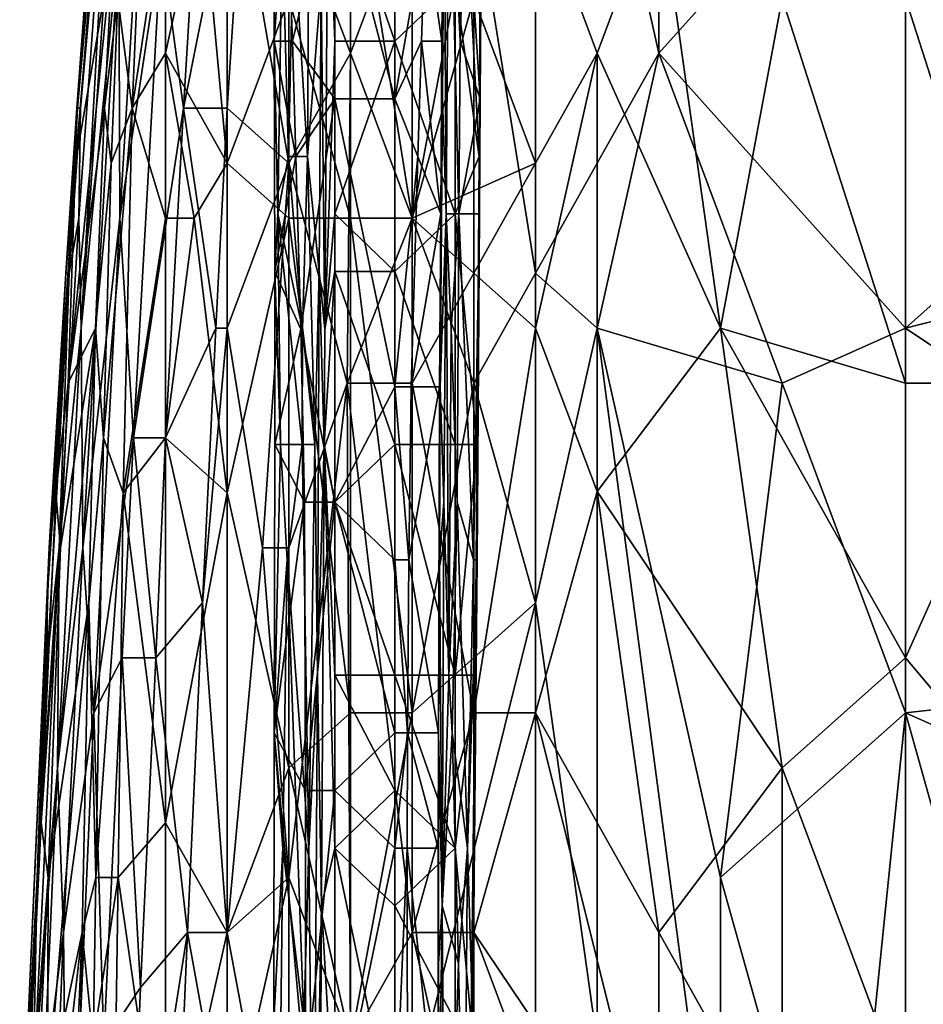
# Model space of a CAD drawing. Extents: x -1.05 to 1.05, y -0.36 to 0.36.
# Tile 28 of 226: x -0.8947 to -0.8103, y -0.0541 to 0.0379. Entities that reach past the tile are written whole.
import ezdxf

# ---------------------------------------------------------------- set-up
doc = ezdxf.new("R2010")
doc.units = 0

msp = doc.modelspace()

# ---------------------------------------------------------------- linework, layer by layer
for points in [[(-0.846514, 0.014212, 0.261756), (-0.852273, 0.050144, 0.262193), (-0.846514, 0.086076, 0.261397)], [(-0.834995, 0.034745, 0.261022), (-0.846514, 0.086076, 0.261397), (-0.834995, 0.065544, 0.260892)], [(-0.846514, 0.014212, 0.261756), (-0.846514, 0.086076, 0.261397), (-0.834995, 0.034745, 0.261022)], [(-0.886975, 0.060411, 0.327944), (-0.885942, 0.07581, 0.318114), (-0.889362, 0.029612, 0.327944)], [(-0.889362, 0.029612, 0.327944), (-0.885942, 0.07581, 0.318114), (-0.88643, 0.060411, 0.308284)], [(-0.85355, 0.035886, 0.2486), (-0.854579, 0.057423, 0.233658), (-0.853907, 0.073575, 0.241129)], [(-0.853907, 0.073575, 0.241129), (-0.853048, 0.052038, 0.252335), (-0.85355, 0.035886, 0.2486)], [(-0.851785, 0.025118, 0.271011), (-0.851513, 0.068191, 0.271011), (-0.854024, 0.068191, 0.273452)], [(-0.854024, 0.04127, 0.273368), (-0.851785, 0.025118, 0.271011), (-0.854024, 0.068191, 0.273452)], [(-0.851485, 0.057423, 0.267276), (-0.851513, 0.068191, 0.271011), (-0.851785, 0.025118, 0.271011)], [(-0.889158, 0.019345, 0.342688), (-0.888933, 0.009079, 0.347603), (-0.885788, 0.065544, 0.342688)], [(-0.889003, 0.029612, 0.337774), (-0.889158, 0.019345, 0.342688), (-0.885788, 0.065544, 0.342688)], [(-0.889003, 0.029612, 0.337774), (-0.885788, 0.065544, 0.342688), (-0.887009, 0.055277, 0.337774)], [(-0.888933, 0.009079, 0.347603), (-0.885414, 0.045011, 0.352518), (-0.885044, 0.065544, 0.347603)], [(-0.888933, 0.009079, 0.347603), (-0.885044, 0.065544, 0.347603), (-0.885788, 0.065544, 0.342688)], [(-0.87531, 0.065544, 0.267906), (-0.87531, 0.024478, 0.267396), (-0.877662, 0.050144, 0.268965)], [(-0.87531, 0.024478, 0.267396), (-0.87531, 0.065544, 0.267906), (-0.869551, 0.039878, 0.265322)], [(-0.834995, 0.034745, 0.261022), (-0.834995, 0.065544, 0.260892), (-0.811958, 0.060411, 0.260553)], [(-0.889468, 0.024478, 0.318114), (-0.889362, 0.029612, 0.327944), (-0.88643, 0.060411, 0.308284)], [(-0.885971, 0.045011, 0.28371), (-0.889468, 0.024478, 0.318114), (-0.88643, 0.060411, 0.308284)], [(-0.889362, 0.029612, 0.327944), (-0.889287, 0.029612, 0.332859), (-0.886975, 0.060411, 0.327944)], [(-0.886975, 0.060411, 0.327944), (-0.889287, 0.029612, 0.332859), (-0.887009, 0.055277, 0.337774)], [(-0.884197, 0.029612, 0.27388), (-0.885513, 0.039878, 0.278795), (-0.882837, 0.060411, 0.27388)], [(-0.882837, 0.060411, 0.27388), (-0.881069, 0.050144, 0.271342), (-0.884197, 0.029612, 0.27388)], [(-0.863791, 0.060411, 0.379266), (-0.869551, 0.050144, 0.376053), (-0.863791, 0.034745, 0.380776)], [(-0.863791, 0.034745, 0.380776), (-0.858032, 0.050144, 0.382885), (-0.863791, 0.060411, 0.379266)], [(-0.811958, 0.009079, 0.260657), (-0.834995, 0.034745, 0.261022), (-0.811958, 0.060411, 0.260553)], [(-0.811958, 0.009079, 0.260657), (-0.811958, 0.060411, 0.260553), (-0.765884, 0.050144, 0.260527)], [(-0.859643, 0.030502, 0.217354), (-0.865262, 0.052038, 0.216364), (-0.859643, 0.057423, 0.216669)], [(-0.859643, 0.030502, 0.217354), (-0.859643, 0.057423, 0.216669), (-0.856807, 0.046654, 0.218717)], [(-0.855041, 0.052038, 0.226188), (-0.854579, 0.057423, 0.233658), (-0.854859, 0.019734, 0.233658)], [(-0.854859, 0.019734, 0.233658), (-0.854579, 0.057423, 0.233658), (-0.853677, 0.019734, 0.2486)], [(-0.854579, 0.057423, 0.233658), (-0.85355, 0.035886, 0.2486), (-0.853677, 0.019734, 0.2486)], [(-0.853048, 0.052038, 0.252335), (-0.851485, 0.057423, 0.267276), (-0.851685, 0.030502, 0.267276)], [(-0.851685, 0.030502, 0.267276), (-0.851485, 0.057423, 0.267276), (-0.851785, 0.025118, 0.271011)], [(-0.889287, 0.029612, 0.332859), (-0.889003, 0.029612, 0.337774), (-0.887009, 0.055277, 0.337774)], [(-0.87939, 0.029612, 0.367263), (-0.877817, 0.055277, 0.367263), (-0.881473, 0.045011, 0.362348)], [(-0.877817, 0.055277, 0.367263), (-0.87939, 0.029612, 0.367263), (-0.87531, 0.050144, 0.370756)], [(-0.863791, 0.019345, 0.263855), (-0.869551, 0.039878, 0.265322), (-0.863791, 0.055277, 0.263866)], [(-0.858032, 0.019345, 0.262959), (-0.863791, 0.055277, 0.263866), (-0.858032, 0.055277, 0.262898)], [(-0.863791, 0.019345, 0.263855), (-0.863791, 0.055277, 0.263866), (-0.858032, 0.019345, 0.262959)], [(-0.858032, 0.019345, 0.262959), (-0.858032, 0.055277, 0.262898), (-0.852273, 0.050144, 0.262193)], [(-0.870911, 0.035886, 0.222453), (-0.870186, 0.046654, 0.229923), (-0.870924, 0.052038, 0.222453)], [(-0.870911, 0.035886, 0.222453), (-0.870924, 0.052038, 0.222453), (-0.869822, 0.052038, 0.218717)], [(-0.86922, 0.035886, 0.218717), (-0.870911, 0.035886, 0.222453), (-0.869822, 0.052038, 0.218717)], [(-0.869822, 0.052038, 0.218717), (-0.865262, 0.052038, 0.216364), (-0.86922, 0.035886, 0.218717)], [(-0.865262, 0.052038, 0.216364), (-0.865262, 0.030502, 0.216895), (-0.86922, 0.035886, 0.218717)], [(-0.866521, 0.04127, 0.267276), (-0.866184, 0.008965, 0.271011), (-0.865898, 0.052038, 0.271011)], [(-0.865898, 0.052038, 0.271011), (-0.866184, 0.008965, 0.271011), (-0.865262, 0.035886, 0.271964)], [(-0.865262, 0.052038, 0.271842), (-0.865898, 0.052038, 0.271011), (-0.865262, 0.035886, 0.271964)], [(-0.859643, 0.035886, 0.274566), (-0.859643, 0.052038, 0.274542), (-0.865262, 0.052038, 0.271842)], [(-0.865262, 0.035886, 0.271964), (-0.859643, 0.035886, 0.274566), (-0.865262, 0.052038, 0.271842)], [(-0.865262, 0.030502, 0.216895), (-0.865262, 0.052038, 0.216364), (-0.859643, 0.030502, 0.217354)], [(-0.859643, 0.035886, 0.274566), (-0.854024, 0.04127, 0.273368), (-0.859643, 0.052038, 0.274542)], [(-0.855203, 0.030502, 0.226188), (-0.855041, 0.052038, 0.226188), (-0.854859, 0.019734, 0.233658)], [(-0.855182, 0.046654, 0.222453), (-0.855041, 0.052038, 0.226188), (-0.855203, 0.030502, 0.226188)], [(-0.85355, 0.035886, 0.2486), (-0.853048, 0.052038, 0.252335), (-0.851685, 0.030502, 0.267276)], [(-0.881069, 0.050144, 0.271342), (-0.881069, 0.034745, 0.270845), (-0.884197, 0.029612, 0.27388)], [(-0.881069, 0.034745, 0.270845), (-0.881069, 0.050144, 0.271342), (-0.877662, 0.050144, 0.268965)], [(-0.877662, 0.050144, 0.268965), (-0.87531, 0.024478, 0.267396), (-0.881069, 0.034745, 0.270845)], [(-0.87531, 0.050144, 0.370756), (-0.87939, 0.029612, 0.367263), (-0.87531, 0.029612, 0.372112)], [(-0.873958, 0.050144, 0.372178), (-0.87531, 0.029612, 0.372112), (-0.869551, 0.024478, 0.377454)], [(-0.87531, 0.029612, 0.372112), (-0.873958, 0.050144, 0.372178), (-0.87531, 0.050144, 0.370756)], [(-0.869551, 0.050144, 0.376053), (-0.873958, 0.050144, 0.372178), (-0.869551, 0.024478, 0.377454)], [(-0.863791, 0.034745, 0.380776), (-0.869551, 0.050144, 0.376053), (-0.869551, 0.024478, 0.377454)], [(-0.858032, 0.050144, 0.382885), (-0.863791, 0.034745, 0.380776), (-0.858032, 0.019345, 0.38454)], [(-0.852273, 0.003946, 0.26235), (-0.858032, 0.019345, 0.262959), (-0.852273, 0.050144, 0.262193)], [(-0.858032, 0.019345, 0.38454), (-0.852273, 0.039878, 0.385879), (-0.858032, 0.050144, 0.382885)], [(-0.852273, 0.003946, 0.26235), (-0.852273, 0.050144, 0.262193), (-0.846514, 0.014212, 0.261756)], [(-0.846514, 0.050144, 0.387261), (-0.852273, 0.039878, 0.385879), (-0.846514, 0.024478, 0.388707)], [(-0.840754, 0.034745, 0.389899), (-0.834995, 0.050144, 0.39038), (-0.846514, 0.050144, 0.387261)], [(-0.846514, 0.024478, 0.388707), (-0.840754, 0.034745, 0.389899), (-0.846514, 0.050144, 0.387261)], [(-0.834995, 0.050144, 0.39038), (-0.840754, 0.034745, 0.389899), (-0.829236, 0.009079, 0.394089)], [(-0.829236, 0.009079, 0.394089), (-0.823476, 0.039878, 0.393456), (-0.834995, 0.050144, 0.39038)], [(-0.811958, 0.009079, 0.260657), (-0.765884, 0.050144, 0.260527), (-0.771643, 0.019345, 0.26059)], [(-0.870592, 0.019734, 0.226188), (-0.870186, 0.046654, 0.229923), (-0.870911, 0.035886, 0.222453)], [(-0.870592, 0.019734, 0.226188), (-0.869586, 0.025118, 0.237394), (-0.870186, 0.046654, 0.229923)], [(-0.869586, 0.025118, 0.237394), (-0.869109, 0.046654, 0.241129), (-0.870186, 0.046654, 0.229923)], [(-0.869586, 0.025118, 0.237394), (-0.867816, 0.025118, 0.25607), (-0.869109, 0.046654, 0.241129)], [(-0.869109, 0.046654, 0.241129), (-0.867816, 0.025118, 0.25607), (-0.867683, 0.046654, 0.25607)], [(-0.867816, 0.025118, 0.25607), (-0.866521, 0.04127, 0.267276), (-0.867683, 0.046654, 0.25607)], [(-0.857153, 0.035886, 0.218717), (-0.859643, 0.030502, 0.217354), (-0.856807, 0.046654, 0.218717)], [(-0.857153, 0.035886, 0.218717), (-0.856807, 0.046654, 0.218717), (-0.855263, 0.035886, 0.222453)], [(-0.856807, 0.046654, 0.218717), (-0.855182, 0.046654, 0.222453), (-0.855263, 0.035886, 0.222453)], [(-0.855263, 0.035886, 0.222453), (-0.855182, 0.046654, 0.222453), (-0.855203, 0.030502, 0.226188)], [(-0.890154, 0.003946, 0.308284), (-0.889468, 0.024478, 0.318114), (-0.885971, 0.045011, 0.28371)], [(-0.886755, 0.029612, 0.28371), (-0.890154, 0.003946, 0.308284), (-0.885971, 0.045011, 0.28371)], [(-0.888933, 0.009079, 0.347603), (-0.888778, -0.011454, 0.352518), (-0.885414, 0.045011, 0.352518)], [(-0.885414, 0.045011, 0.352518), (-0.888778, -0.011454, 0.352518), (-0.885345, 0.019345, 0.357433)], [(-0.885513, 0.039878, 0.278795), (-0.886755, 0.029612, 0.28371), (-0.885971, 0.045011, 0.28371)], [(-0.885414, 0.045011, 0.352518), (-0.885345, 0.019345, 0.357433), (-0.883774, 0.045011, 0.357433)], [(-0.885345, 0.019345, 0.357433), (-0.881473, 0.045011, 0.362348), (-0.883774, 0.045011, 0.357433)], [(-0.885345, 0.019345, 0.357433), (-0.884071, -0.001187, 0.362348), (-0.881473, 0.045011, 0.362348)], [(-0.881473, 0.045011, 0.362348), (-0.884071, -0.001187, 0.362348), (-0.87939, 0.029612, 0.367263)], [(-0.867816, 0.025118, 0.25607), (-0.866712, 0.014349, 0.267276), (-0.866521, 0.04127, 0.267276)], [(-0.866712, 0.014349, 0.267276), (-0.866184, 0.008965, 0.271011), (-0.866521, 0.04127, 0.267276)], [(-0.854024, 0.019734, 0.273288), (-0.854024, 0.04127, 0.273368), (-0.859643, 0.035886, 0.274566)], [(-0.854024, 0.019734, 0.273288), (-0.851785, 0.025118, 0.271011), (-0.854024, 0.04127, 0.273368)], [(-0.886755, 0.029612, 0.28371), (-0.885513, 0.039878, 0.278795), (-0.886134, 0.024478, 0.278795)], [(-0.884197, 0.029612, 0.27388), (-0.886134, 0.024478, 0.278795), (-0.885513, 0.039878, 0.278795)], [(-0.869551, 0.019345, 0.265247), (-0.87531, 0.024478, 0.267396), (-0.869551, 0.039878, 0.265322)], [(-0.869551, 0.019345, 0.265247), (-0.869551, 0.039878, 0.265322), (-0.863791, 0.019345, 0.263855)], [(-0.858032, 0.019345, 0.38454), (-0.846514, 0.024478, 0.388707), (-0.852273, 0.039878, 0.385879)], [(-0.829236, 0.009079, 0.394089), (-0.811958, 0.003946, 0.397656), (-0.823476, 0.039878, 0.393456)], [(-0.811958, 0.003946, 0.397656), (-0.811958, 0.039878, 0.395469), (-0.823476, 0.039878, 0.393456)], [(-0.800439, 0.003946, 0.39943), (-0.800439, 0.039878, 0.397141), (-0.811958, 0.039878, 0.395469)], [(-0.800439, 0.003946, 0.39943), (-0.811958, 0.039878, 0.395469), (-0.811958, 0.003946, 0.397656)], [(-0.868891, 0.025118, 0.218717), (-0.870911, 0.035886, 0.222453), (-0.86922, 0.035886, 0.218717)], [(-0.870911, 0.035886, 0.222453), (-0.870869, 0.014349, 0.222453), (-0.870592, 0.019734, 0.226188)], [(-0.870911, 0.035886, 0.222453), (-0.868891, 0.025118, 0.218717), (-0.870869, 0.014349, 0.222453)], [(-0.86922, 0.035886, 0.218717), (-0.865262, 0.030502, 0.216895), (-0.868891, 0.025118, 0.218717)], [(-0.865262, 0.035886, 0.271964), (-0.866184, 0.008965, 0.271011), (-0.865262, 0.019734, 0.272092)], [(-0.865262, 0.019734, 0.272092), (-0.859643, 0.035886, 0.274566), (-0.865262, 0.035886, 0.271964)], [(-0.859643, 0.014349, 0.274573), (-0.859643, 0.035886, 0.274566), (-0.865262, 0.019734, 0.272092)], [(-0.857492, 0.025118, 0.218717), (-0.859643, 0.030502, 0.217354), (-0.857153, 0.035886, 0.218717)], [(-0.859643, 0.014349, 0.274573), (-0.854024, 0.019734, 0.273288), (-0.859643, 0.035886, 0.274566)], [(-0.857492, 0.025118, 0.218717), (-0.857153, 0.035886, 0.218717), (-0.855349, 0.019734, 0.222453)], [(-0.857153, 0.035886, 0.218717), (-0.855263, 0.035886, 0.222453), (-0.855349, 0.019734, 0.222453)], [(-0.855349, 0.019734, 0.222453), (-0.855263, 0.035886, 0.222453), (-0.855203, 0.030502, 0.226188)], [(-0.853677, 0.019734, 0.2486), (-0.85355, 0.035886, 0.2486), (-0.851685, 0.030502, 0.267276)], [(-0.881069, 0.034745, 0.270845), (-0.881069, 0.019345, 0.270555), (-0.884197, 0.029612, 0.27388)], [(-0.881069, 0.019345, 0.270555), (-0.881069, 0.034745, 0.270845), (-0.878394, 0.019345, 0.268965)], [(-0.881069, 0.034745, 0.270845), (-0.87531, 0.024478, 0.267396), (-0.878394, 0.019345, 0.268965)], [(-0.864115, 0.003946, 0.382007), (-0.863791, 0.034745, 0.380776), (-0.869551, 0.024478, 0.377454)], [(-0.858032, 0.019345, 0.38454), (-0.863791, 0.034745, 0.380776), (-0.864115, 0.003946, 0.382007)], [(-0.846514, 0.009079, 0.38947), (-0.840754, 0.034745, 0.389899), (-0.846514, 0.024478, 0.388707)], [(-0.840754, 0.009079, 0.261375), (-0.846514, 0.014212, 0.261756), (-0.834995, 0.034745, 0.261022)], [(-0.840754, -0.006185, 0.391837), (-0.840754, 0.034745, 0.389899), (-0.846514, 0.009079, 0.38947)], [(-0.829236, 0.009079, 0.394089), (-0.840754, 0.034745, 0.389899), (-0.840754, -0.006185, 0.391837)], [(-0.840754, 0.009079, 0.261375), (-0.834995, 0.034745, 0.261022), (-0.823476, 0.003946, 0.260811)], [(-0.823476, 0.003946, 0.260811), (-0.834995, 0.034745, 0.261022), (-0.811958, 0.009079, 0.260657)], [(-0.868891, 0.025118, 0.218717), (-0.865262, 0.030502, 0.216895), (-0.86844, 0.008965, 0.218717)], [(-0.865262, 0.030502, 0.216895), (-0.865262, -0.007187, 0.217442), (-0.86844, 0.008965, 0.218717)], [(-0.859643, 0.003581, 0.217857), (-0.865262, 0.030502, 0.216895), (-0.859643, 0.030502, 0.217354)], [(-0.865262, -0.007187, 0.217442), (-0.865262, 0.030502, 0.216895), (-0.859643, 0.003581, 0.217857)], [(-0.859643, 0.003581, 0.217857), (-0.859643, 0.030502, 0.217354), (-0.857492, 0.025118, 0.218717)], [(-0.855404, 0.003581, 0.226188), (-0.855203, 0.030502, 0.226188), (-0.854859, 0.019734, 0.233658)], [(-0.855349, 0.019734, 0.222453), (-0.855203, 0.030502, 0.226188), (-0.855404, 0.003581, 0.226188)], [(-0.853677, 0.019734, 0.2486), (-0.851685, 0.030502, 0.267276), (-0.851757, 0.019734, 0.267276)], [(-0.851757, 0.019734, 0.267276), (-0.851685, 0.030502, 0.267276), (-0.851785, 0.025118, 0.271011)], [(-0.890378, 0.014212, 0.332859), (-0.890073, 0.014212, 0.337774), (-0.889287, 0.029612, 0.332859)], [(-0.889362, 0.029612, 0.327944), (-0.890378, 0.014212, 0.332859), (-0.889287, 0.029612, 0.332859)], [(-0.889468, 0.024478, 0.318114), (-0.890378, 0.014212, 0.332859), (-0.889362, 0.029612, 0.327944)], [(-0.887604, 0.009079, 0.28371), (-0.890154, 0.003946, 0.308284), (-0.886755, 0.029612, 0.28371)], [(-0.890073, 0.014212, 0.337774), (-0.889158, 0.019345, 0.342688), (-0.889003, 0.029612, 0.337774)], [(-0.889287, 0.029612, 0.332859), (-0.890073, 0.014212, 0.337774), (-0.889003, 0.029612, 0.337774)], [(-0.886755, 0.029612, 0.28371), (-0.886134, 0.024478, 0.278795), (-0.887604, 0.009079, 0.28371)], [(-0.885019, -0.006321, 0.27388), (-0.886852, -0.001187, 0.278795), (-0.884197, 0.029612, 0.27388)], [(-0.884197, 0.029612, 0.27388), (-0.886852, -0.001187, 0.278795), (-0.886134, 0.024478, 0.278795)], [(-0.884197, 0.029612, 0.27388), (-0.881069, 0.019345, 0.270555), (-0.885019, -0.006321, 0.27388)], [(-0.87939, 0.029612, 0.367263), (-0.884071, -0.001187, 0.362348), (-0.881069, -0.001187, 0.367181)], [(-0.881069, -0.001187, 0.367181), (-0.876373, 0.009079, 0.372178), (-0.87939, 0.029612, 0.367263)], [(-0.87939, 0.029612, 0.367263), (-0.876373, 0.009079, 0.372178), (-0.87531, 0.029612, 0.372112)], [(-0.87531, 0.029612, 0.372112), (-0.876373, 0.009079, 0.372178), (-0.87531, 0.009079, 0.373256)], [(-0.87531, 0.009079, 0.373256), (-0.869551, 0.024478, 0.377454), (-0.87531, 0.029612, 0.372112)], [(-0.86844, 0.008965, 0.218717), (-0.870869, 0.014349, 0.222453), (-0.868891, 0.025118, 0.218717)], [(-0.870592, 0.019734, 0.226188), (-0.868263, 0.008965, 0.252335), (-0.869586, 0.025118, 0.237394)], [(-0.869586, 0.025118, 0.237394), (-0.868263, 0.008965, 0.252335), (-0.867816, 0.025118, 0.25607)], [(-0.868263, 0.008965, 0.252335), (-0.867121, -0.001803, 0.263541), (-0.867816, 0.025118, 0.25607)], [(-0.867121, -0.001803, 0.263541), (-0.866712, 0.014349, 0.267276), (-0.867816, 0.025118, 0.25607)], [(-0.858118, 0.003581, 0.218717), (-0.859643, 0.003581, 0.217857), (-0.857492, 0.025118, 0.218717)], [(-0.858118, 0.003581, 0.218717), (-0.857492, 0.025118, 0.218717), (-0.855349, 0.019734, 0.222453)], [(-0.85195, -0.001803, 0.271011), (-0.851785, 0.025118, 0.271011), (-0.854024, 0.019734, 0.273288)], [(-0.851757, 0.019734, 0.267276), (-0.851785, 0.025118, 0.271011), (-0.85195, -0.001803, 0.271011)], [(-0.891936, -0.011454, 0.327944), (-0.890378, 0.014212, 0.332859), (-0.889468, 0.024478, 0.318114)], [(-0.891323, -0.006321, 0.318114), (-0.891936, -0.011454, 0.327944), (-0.889468, 0.024478, 0.318114)], [(-0.890154, 0.003946, 0.308284), (-0.891323, -0.006321, 0.318114), (-0.889468, 0.024478, 0.318114)], [(-0.886134, 0.024478, 0.278795), (-0.886852, -0.001187, 0.278795), (-0.887604, 0.009079, 0.28371)], [(-0.87531, 0.024478, 0.267396), (-0.87531, -0.006321, 0.267313), (-0.878394, 0.019345, 0.268965)], [(-0.87531, -0.006321, 0.267313), (-0.87531, 0.024478, 0.267396), (-0.869551, 0.019345, 0.265247)], [(-0.872021, -0.011454, 0.377093), (-0.869551, 0.024478, 0.377454), (-0.87531, 0.009079, 0.373256)], [(-0.869551, 0.024478, 0.377454), (-0.872021, -0.011454, 0.377093), (-0.869551, -0.011454, 0.37898)], [(-0.864115, 0.003946, 0.382007), (-0.869551, 0.024478, 0.377454), (-0.869551, -0.011454, 0.37898)], [(-0.852273, 0.014212, 0.387207), (-0.846514, 0.024478, 0.388707), (-0.858032, 0.019345, 0.38454)], [(-0.846514, 0.009079, 0.38947), (-0.846514, 0.024478, 0.388707), (-0.852273, 0.014212, 0.387207)], [(-0.890995, -0.011454, 0.342688), (-0.888933, 0.009079, 0.347603), (-0.889158, 0.019345, 0.342688)], [(-0.890073, 0.014212, 0.337774), (-0.890995, -0.011454, 0.342688), (-0.889158, 0.019345, 0.342688)], [(-0.888778, -0.011454, 0.352518), (-0.887753, -0.026853, 0.357433), (-0.885345, 0.019345, 0.357433)], [(-0.887753, -0.026853, 0.357433), (-0.884071, -0.001187, 0.362348), (-0.885345, 0.019345, 0.357433)], [(-0.881069, 0.019345, 0.270555), (-0.881069, -0.001187, 0.270364), (-0.885019, -0.006321, 0.27388)], [(-0.881069, -0.001187, 0.270364), (-0.881069, 0.019345, 0.270555), (-0.878394, 0.019345, 0.268965)], [(-0.87531, -0.006321, 0.267313), (-0.881069, -0.001187, 0.270364), (-0.878394, 0.019345, 0.268965)], [(-0.869551, -0.031986, 0.265262), (-0.87531, -0.006321, 0.267313), (-0.869551, 0.019345, 0.265247)], [(-0.870869, 0.014349, 0.222453), (-0.870316, -0.001803, 0.229923), (-0.870592, 0.019734, 0.226188)], [(-0.870592, 0.019734, 0.226188), (-0.870316, -0.001803, 0.229923), (-0.86831, -0.001803, 0.252335)], [(-0.870592, 0.019734, 0.226188), (-0.86831, -0.001803, 0.252335), (-0.868263, 0.008965, 0.252335)], [(-0.869551, -0.031986, 0.265262), (-0.869551, 0.019345, 0.265247), (-0.863791, -0.026853, 0.263966)], [(-0.863791, -0.026853, 0.263966), (-0.869551, 0.019345, 0.265247), (-0.863791, 0.019345, 0.263855)], [(-0.865262, 0.019734, 0.272092), (-0.866184, 0.008965, 0.271011), (-0.865262, 0.014349, 0.27216)], [(-0.865262, 0.014349, 0.27216), (-0.859643, 0.014349, 0.274573), (-0.865262, 0.019734, 0.272092)], [(-0.858032, 0.019345, 0.38454), (-0.864115, 0.003946, 0.382007), (-0.858032, 0.003946, 0.38522)], [(-0.863791, -0.026853, 0.263966), (-0.863791, 0.019345, 0.263855), (-0.858032, -0.026853, 0.263127)], [(-0.858032, -0.026853, 0.263127), (-0.863791, 0.019345, 0.263855), (-0.858032, 0.019345, 0.262959)], [(-0.854024, -0.001803, 0.273209), (-0.854024, 0.019734, 0.273288), (-0.859643, 0.014349, 0.274573)], [(-0.858118, 0.003581, 0.218717), (-0.855349, 0.019734, 0.222453), (-0.855474, 0.003581, 0.222453)], [(-0.858032, 0.003946, 0.38522), (-0.852273, 0.014212, 0.387207), (-0.858032, 0.019345, 0.38454)], [(-0.858032, -0.026853, 0.263127), (-0.858032, 0.019345, 0.262959), (-0.852273, 0.003946, 0.26235)], [(-0.855474, 0.003581, 0.222453), (-0.855349, 0.019734, 0.222453), (-0.855404, 0.003581, 0.226188)], [(-0.855404, 0.003581, 0.226188), (-0.854859, 0.019734, 0.233658), (-0.855062, -0.007187, 0.233658)], [(-0.855062, -0.007187, 0.233658), (-0.854859, 0.019734, 0.233658), (-0.854605, -0.023339, 0.241129)], [(-0.854859, 0.019734, 0.233658), (-0.853677, 0.019734, 0.2486), (-0.854393, 0.008965, 0.241129)], [(-0.854859, 0.019734, 0.233658), (-0.854393, 0.008965, 0.241129), (-0.854605, -0.023339, 0.241129)], [(-0.85382, -0.007187, 0.2486), (-0.854393, 0.008965, 0.241129), (-0.853677, 0.019734, 0.2486)], [(-0.854024, -0.001803, 0.273209), (-0.85195, -0.001803, 0.271011), (-0.854024, 0.019734, 0.273288)], [(-0.85382, -0.007187, 0.2486), (-0.853677, 0.019734, 0.2486), (-0.852313, -0.012571, 0.263541)], [(-0.852313, -0.012571, 0.263541), (-0.853677, 0.019734, 0.2486), (-0.851757, 0.019734, 0.267276)], [(-0.852313, -0.012571, 0.263541), (-0.851757, 0.019734, 0.267276), (-0.851975, -0.012571, 0.267276)], [(-0.851975, -0.012571, 0.267276), (-0.851757, 0.019734, 0.267276), (-0.85195, -0.001803, 0.271011)], [(-0.765884, -0.02172, 0.2607), (-0.811958, 0.009079, 0.260657), (-0.771643, 0.019345, 0.26059)], [(-0.892148, -0.016587, 0.332859), (-0.890073, 0.014212, 0.337774), (-0.890378, 0.014212, 0.332859)], [(-0.891936, -0.011454, 0.327944), (-0.892148, -0.016587, 0.332859), (-0.890378, 0.014212, 0.332859)], [(-0.892148, -0.016587, 0.332859), (-0.892086, -0.02172, 0.337774), (-0.890073, 0.014212, 0.337774)], [(-0.892086, -0.02172, 0.337774), (-0.890995, -0.011454, 0.342688), (-0.890073, 0.014212, 0.337774)], [(-0.87087, -0.001803, 0.222453), (-0.870316, -0.001803, 0.229923), (-0.870869, 0.014349, 0.222453)], [(-0.86844, 0.008965, 0.218717), (-0.87087, -0.001803, 0.222453), (-0.870869, 0.014349, 0.222453)], [(-0.867121, -0.001803, 0.263541), (-0.866866, -0.023339, 0.267276), (-0.866712, 0.014349, 0.267276)], [(-0.866866, -0.023339, 0.267276), (-0.866249, -0.001803, 0.271011), (-0.866712, 0.014349, 0.267276)], [(-0.866712, 0.014349, 0.267276), (-0.866249, -0.001803, 0.271011), (-0.866184, 0.008965, 0.271011)], [(-0.865262, 0.014349, 0.27216), (-0.866249, -0.001803, 0.271011), (-0.865262, -0.007187, 0.272288)], [(-0.866184, 0.008965, 0.271011), (-0.866249, -0.001803, 0.271011), (-0.865262, 0.014349, 0.27216)], [(-0.859643, -0.001803, 0.274596), (-0.859643, 0.014349, 0.274573), (-0.865262, 0.014349, 0.27216)], [(-0.865262, -0.007187, 0.272288), (-0.859643, -0.001803, 0.274596), (-0.865262, 0.014349, 0.27216)], [(-0.859643, -0.001803, 0.274596), (-0.854024, -0.001803, 0.273209), (-0.859643, 0.014349, 0.274573)], [(-0.852273, -0.026853, 0.388689), (-0.852273, 0.014212, 0.387207), (-0.858032, 0.003946, 0.38522)], [(-0.852273, -0.026853, 0.388689), (-0.846514, 0.009079, 0.38947), (-0.852273, 0.014212, 0.387207)], [(-0.846514, -0.016587, 0.261957), (-0.852273, 0.003946, 0.26235), (-0.846514, 0.014212, 0.261756)], [(-0.846514, -0.016587, 0.261957), (-0.846514, 0.014212, 0.261756), (-0.840754, 0.009079, 0.261375)], [(-0.888243, -0.016587, 0.28371), (-0.892035, -0.042253, 0.308284), (-0.887604, 0.009079, 0.28371)], [(-0.892035, -0.042253, 0.308284), (-0.89088, -0.011454, 0.308284), (-0.887604, 0.009079, 0.28371)], [(-0.89117, -0.031986, 0.347603), (-0.888778, -0.011454, 0.352518), (-0.888933, 0.009079, 0.347603)], [(-0.890995, -0.011454, 0.342688), (-0.89117, -0.031986, 0.347603), (-0.888933, 0.009079, 0.347603)], [(-0.89088, -0.011454, 0.308284), (-0.890154, 0.003946, 0.308284), (-0.887604, 0.009079, 0.28371)], [(-0.886852, -0.001187, 0.278795), (-0.888243, -0.016587, 0.28371), (-0.887604, 0.009079, 0.28371)], [(-0.881069, -0.001187, 0.367181), (-0.877599, -0.016587, 0.372178), (-0.876373, 0.009079, 0.372178)], [(-0.87531, 0.009079, 0.373256), (-0.877599, -0.016587, 0.372178), (-0.87531, -0.047386, 0.375747)], [(-0.876373, 0.009079, 0.372178), (-0.877599, -0.016587, 0.372178), (-0.87531, 0.009079, 0.373256)], [(-0.87531, -0.047386, 0.375747), (-0.872021, -0.011454, 0.377093), (-0.87531, 0.009079, 0.373256)], [(-0.868097, -0.007187, 0.218717), (-0.87087, -0.001803, 0.222453), (-0.86844, 0.008965, 0.218717)], [(-0.86844, 0.008965, 0.218717), (-0.865262, -0.007187, 0.217442), (-0.868097, -0.007187, 0.218717)], [(-0.86831, -0.001803, 0.252335), (-0.867121, -0.001803, 0.263541), (-0.868263, 0.008965, 0.252335)], [(-0.854605, -0.023339, 0.241129), (-0.854393, 0.008965, 0.241129), (-0.85382, -0.007187, 0.2486)], [(-0.846514, -0.026853, 0.39083), (-0.846514, 0.009079, 0.38947), (-0.852273, -0.026853, 0.388689)], [(-0.846514, -0.026853, 0.39083), (-0.840754, -0.006185, 0.391837), (-0.846514, 0.009079, 0.38947)], [(-0.840754, -0.057652, 0.261719), (-0.846514, -0.016587, 0.261957), (-0.840754, 0.009079, 0.261375)], [(-0.823476, -0.031986, 0.397087), (-0.829236, 0.009079, 0.394089), (-0.840754, -0.006185, 0.391837)], [(-0.829236, -0.042253, 0.261094), (-0.840754, 0.009079, 0.261375), (-0.823476, 0.003946, 0.260811)], [(-0.829236, -0.078185, 0.261213), (-0.840754, -0.057652, 0.261719), (-0.840754, 0.009079, 0.261375)], [(-0.829236, -0.078185, 0.261213), (-0.840754, 0.009079, 0.261375), (-0.829236, -0.042253, 0.261094)], [(-0.811958, -0.02172, 0.398875), (-0.829236, 0.009079, 0.394089), (-0.823476, -0.031986, 0.397087)], [(-0.811958, -0.02172, 0.398875), (-0.811958, 0.003946, 0.397656), (-0.829236, 0.009079, 0.394089)], [(-0.811958, -0.026853, 0.260756), (-0.823476, 0.003946, 0.260811), (-0.811958, 0.009079, 0.260657)], [(-0.765884, -0.02172, 0.2607), (-0.811958, -0.026853, 0.260756), (-0.811958, 0.009079, 0.260657)], [(-0.89088, -0.011454, 0.308284), (-0.891323, -0.006321, 0.318114), (-0.890154, 0.003946, 0.308284)], [(-0.864115, 0.003946, 0.382007), (-0.869551, -0.042253, 0.380064), (-0.863791, -0.057652, 0.384106)], [(-0.869551, -0.042253, 0.380064), (-0.864115, 0.003946, 0.382007), (-0.869551, -0.011454, 0.37898)], [(-0.858032, -0.047386, 0.386832), (-0.858032, 0.003946, 0.38522), (-0.864115, 0.003946, 0.382007)], [(-0.863791, -0.057652, 0.384106), (-0.858032, -0.047386, 0.386832), (-0.864115, 0.003946, 0.382007)], [(-0.858032, -0.047386, 0.386832), (-0.852273, -0.026853, 0.388689), (-0.858032, 0.003946, 0.38522)], [(-0.846514, -0.016587, 0.261957), (-0.858032, -0.026853, 0.263127), (-0.852273, 0.003946, 0.26235)], [(-0.829236, -0.042253, 0.261094), (-0.823476, 0.003946, 0.260811), (-0.811958, -0.026853, 0.260756)], [(-0.811958, -0.02172, 0.398875), (-0.800439, 0.003946, 0.39943), (-0.811958, 0.003946, 0.397656)], [(-0.800439, 0.003946, 0.39943), (-0.811958, -0.02172, 0.398875), (-0.79468, -0.042253, 0.402461)], [(-0.859643, -0.012571, 0.217996), (-0.865262, -0.007187, 0.217442), (-0.859643, 0.003581, 0.217857)], [(-0.858358, -0.012571, 0.218717), (-0.859643, 0.003581, 0.217857), (-0.858118, 0.003581, 0.218717)], [(-0.859643, -0.012571, 0.217996), (-0.859643, 0.003581, 0.217857), (-0.858358, -0.012571, 0.218717)], [(-0.858358, -0.012571, 0.218717), (-0.858118, 0.003581, 0.218717), (-0.855474, 0.003581, 0.222453)], [(-0.858358, -0.012571, 0.218717), (-0.855474, 0.003581, 0.222453), (-0.855574, -0.028724, 0.222453)], [(-0.855574, -0.028724, 0.222453), (-0.855474, 0.003581, 0.222453), (-0.855482, -0.012571, 0.226188)], [(-0.855404, 0.003581, 0.226188), (-0.855062, -0.007187, 0.233658), (-0.855482, -0.012571, 0.226188)], [(-0.855474, 0.003581, 0.222453), (-0.855404, 0.003581, 0.226188), (-0.855482, -0.012571, 0.226188)], [(-0.88757, -0.042253, 0.278795), (-0.888243, -0.016587, 0.28371), (-0.886852, -0.001187, 0.278795)], [(-0.88512, -0.02172, 0.362348), (-0.884071, -0.001187, 0.362348), (-0.887753, -0.026853, 0.357433)], [(-0.88757, -0.042253, 0.278795), (-0.886852, -0.001187, 0.278795), (-0.885019, -0.006321, 0.27388)], [(-0.88512, -0.02172, 0.362348), (-0.881982, -0.02172, 0.367263), (-0.884071, -0.001187, 0.362348)], [(-0.881069, -0.001187, 0.270364), (-0.881069, -0.037119, 0.270063), (-0.885019, -0.006321, 0.27388)], [(-0.884071, -0.001187, 0.362348), (-0.881982, -0.02172, 0.367263), (-0.881069, -0.001187, 0.367181)], [(-0.881069, -0.001187, 0.367181), (-0.881982, -0.02172, 0.367263), (-0.877599, -0.016587, 0.372178)], [(-0.881069, -0.037119, 0.270063), (-0.881069, -0.001187, 0.270364), (-0.87531, -0.006321, 0.267313)], [(-0.870918, -0.028724, 0.222453), (-0.869706, -0.012571, 0.237394), (-0.870316, -0.001803, 0.229923)], [(-0.870918, -0.028724, 0.222453), (-0.870316, -0.001803, 0.229923), (-0.87087, -0.001803, 0.222453)], [(-0.868097, -0.007187, 0.218717), (-0.870918, -0.028724, 0.222453), (-0.87087, -0.001803, 0.222453)], [(-0.869706, -0.012571, 0.237394), (-0.86831, -0.001803, 0.252335), (-0.870316, -0.001803, 0.229923)], [(-0.869706, -0.012571, 0.237394), (-0.867689, -0.039492, 0.259805), (-0.86831, -0.001803, 0.252335)], [(-0.867689, -0.039492, 0.259805), (-0.867121, -0.001803, 0.263541), (-0.86831, -0.001803, 0.252335)], [(-0.867689, -0.039492, 0.259805), (-0.866866, -0.023339, 0.267276), (-0.867121, -0.001803, 0.263541)], [(-0.866866, -0.023339, 0.267276), (-0.86651, -0.044876, 0.271011), (-0.866249, -0.001803, 0.271011)], [(-0.866249, -0.001803, 0.271011), (-0.86651, -0.044876, 0.271011), (-0.865262, -0.039492, 0.272487)], [(-0.865262, -0.023339, 0.272395), (-0.866249, -0.001803, 0.271011), (-0.865262, -0.039492, 0.272487)], [(-0.865262, -0.007187, 0.272288), (-0.866249, -0.001803, 0.271011), (-0.865262, -0.023339, 0.272395)], [(-0.859643, -0.023339, 0.27459), (-0.859643, -0.001803, 0.274596), (-0.865262, -0.007187, 0.272288)], [(-0.854024, -0.023339, 0.273046), (-0.854024, -0.001803, 0.273209), (-0.859643, -0.001803, 0.274596)], [(-0.859643, -0.023339, 0.27459), (-0.854024, -0.023339, 0.273046), (-0.859643, -0.001803, 0.274596)], [(-0.854024, -0.023339, 0.273046), (-0.85195, -0.001803, 0.271011), (-0.854024, -0.001803, 0.273209)], [(-0.852136, -0.023339, 0.271011), (-0.85195, -0.001803, 0.271011), (-0.854024, -0.023339, 0.273046)], [(-0.851975, -0.012571, 0.267276), (-0.85195, -0.001803, 0.271011), (-0.852136, -0.023339, 0.271011)], [(-0.891323, -0.006321, 0.318114), (-0.892695, -0.037119, 0.318114), (-0.891936, -0.011454, 0.327944)], [(-0.892695, -0.037119, 0.318114), (-0.891323, -0.006321, 0.318114), (-0.89088, -0.011454, 0.308284)], [(-0.885502, -0.042253, 0.27388), (-0.88757, -0.042253, 0.278795), (-0.885019, -0.006321, 0.27388)], [(-0.885019, -0.006321, 0.27388), (-0.881069, -0.037119, 0.270063), (-0.885502, -0.042253, 0.27388)], [(-0.87531, -0.006321, 0.267313), (-0.87531, -0.047386, 0.267286), (-0.881069, -0.037119, 0.270063)], [(-0.87531, -0.047386, 0.267286), (-0.87531, -0.006321, 0.267313), (-0.869551, -0.031986, 0.265262)], [(-0.846514, -0.026853, 0.39083), (-0.834995, -0.047386, 0.394823), (-0.840754, -0.006185, 0.391837)], [(-0.834995, -0.047386, 0.394823), (-0.823476, -0.031986, 0.397087), (-0.840754, -0.006185, 0.391837)], [(-0.867995, -0.034108, 0.218717), (-0.870918, -0.028724, 0.222453), (-0.868097, -0.007187, 0.218717)], [(-0.868097, -0.007187, 0.218717), (-0.865262, -0.007187, 0.217442), (-0.867995, -0.034108, 0.218717)], [(-0.865262, -0.007187, 0.217442), (-0.865262, -0.034108, 0.217517), (-0.867995, -0.034108, 0.218717)], [(-0.859643, -0.028724, 0.21806), (-0.865262, -0.007187, 0.217442), (-0.859643, -0.012571, 0.217996)], [(-0.865262, -0.034108, 0.217517), (-0.865262, -0.007187, 0.217442), (-0.859643, -0.028724, 0.21806)], [(-0.865262, -0.023339, 0.272395), (-0.859643, -0.023339, 0.27459), (-0.865262, -0.007187, 0.272288)], [(-0.855482, -0.012571, 0.226188), (-0.855062, -0.007187, 0.233658), (-0.855229, -0.044876, 0.233658)], [(-0.855229, -0.044876, 0.233658), (-0.855062, -0.007187, 0.233658), (-0.854605, -0.023339, 0.241129)], [(-0.85382, -0.007187, 0.2486), (-0.854292, -0.028724, 0.244864), (-0.854605, -0.023339, 0.241129)], [(-0.854292, -0.028724, 0.244864), (-0.85382, -0.007187, 0.2486), (-0.852866, -0.039492, 0.259805)], [(-0.85382, -0.007187, 0.2486), (-0.852313, -0.012571, 0.263541), (-0.852866, -0.039492, 0.259805)], [(-0.891936, -0.011454, 0.327944), (-0.894689, -0.073052, 0.332859), (-0.892148, -0.016587, 0.332859)], [(-0.894675, -0.073052, 0.327944), (-0.894689, -0.073052, 0.332859), (-0.891936, -0.011454, 0.327944)], [(-0.892695, -0.037119, 0.318114), (-0.894675, -0.073052, 0.327944), (-0.891936, -0.011454, 0.327944)], [(-0.893449, -0.062785, 0.342688), (-0.89117, -0.031986, 0.347603), (-0.890995, -0.011454, 0.342688)], [(-0.893449, -0.062785, 0.342688), (-0.890995, -0.011454, 0.342688), (-0.893071, -0.042253, 0.337774)], [(-0.893071, -0.042253, 0.337774), (-0.890995, -0.011454, 0.342688), (-0.892086, -0.02172, 0.337774)], [(-0.892035, -0.042253, 0.308284), (-0.892695, -0.037119, 0.318114), (-0.89088, -0.011454, 0.308284)], [(-0.89117, -0.031986, 0.347603), (-0.890592, -0.047386, 0.352518), (-0.888778, -0.011454, 0.352518)], [(-0.890592, -0.047386, 0.352518), (-0.887753, -0.026853, 0.357433), (-0.888778, -0.011454, 0.352518)], [(-0.869551, -0.042253, 0.380064), (-0.872021, -0.011454, 0.377093), (-0.87531, -0.047386, 0.375747)], [(-0.869551, -0.011454, 0.37898), (-0.872021, -0.011454, 0.377093), (-0.869551, -0.042253, 0.380064)], [(-0.870918, -0.028724, 0.222453), (-0.870101, -0.039492, 0.233658), (-0.869706, -0.012571, 0.237394)], [(-0.870101, -0.039492, 0.233658), (-0.868135, -0.055644, 0.25607), (-0.869706, -0.012571, 0.237394)], [(-0.868135, -0.055644, 0.25607), (-0.867689, -0.039492, 0.259805), (-0.869706, -0.012571, 0.237394)], [(-0.859643, -0.028724, 0.21806), (-0.859643, -0.012571, 0.217996), (-0.858455, -0.028724, 0.218717)], [(-0.858455, -0.028724, 0.218717), (-0.859643, -0.012571, 0.217996), (-0.858358, -0.012571, 0.218717)], [(-0.858455, -0.028724, 0.218717), (-0.858358, -0.012571, 0.218717), (-0.855574, -0.028724, 0.222453)], [(-0.855574, -0.028724, 0.222453), (-0.855482, -0.012571, 0.226188), (-0.855229, -0.044876, 0.233658)], [(-0.852866, -0.039492, 0.259805), (-0.852313, -0.012571, 0.263541), (-0.851975, -0.012571, 0.267276)], [(-0.852866, -0.039492, 0.259805), (-0.851975, -0.012571, 0.267276), (-0.852362, -0.055644, 0.267276)], [(-0.851975, -0.012571, 0.267276), (-0.852136, -0.023339, 0.271011), (-0.852507, -0.055644, 0.271011)], [(-0.852362, -0.055644, 0.267276), (-0.851975, -0.012571, 0.267276), (-0.852507, -0.055644, 0.271011)], [(-0.893071, -0.042253, 0.337774), (-0.892148, -0.016587, 0.332859), (-0.894689, -0.073052, 0.332859)], [(-0.892086, -0.02172, 0.337774), (-0.892148, -0.016587, 0.332859), (-0.893071, -0.042253, 0.337774)], [(-0.888243, -0.016587, 0.28371), (-0.888843, -0.047386, 0.28371), (-0.892084, -0.062785, 0.303369)], [(-0.892084, -0.062785, 0.303369), (-0.892035, -0.042253, 0.308284), (-0.888243, -0.016587, 0.28371)], [(-0.88757, -0.042253, 0.278795), (-0.888843, -0.047386, 0.28371), (-0.888243, -0.016587, 0.28371)], [(-0.879016, -0.047386, 0.372178), (-0.877599, -0.016587, 0.372178), (-0.881982, -0.02172, 0.367263)], [(-0.877599, -0.016587, 0.372178), (-0.879016, -0.047386, 0.372178), (-0.87531, -0.047386, 0.375747)], [(-0.846514, -0.108984, 0.262344), (-0.858032, -0.062785, 0.263266), (-0.846514, -0.016587, 0.261957)], [(-0.858032, -0.062785, 0.263266), (-0.858032, -0.026853, 0.263127), (-0.846514, -0.016587, 0.261957)], [(-0.846514, -0.108984, 0.262344), (-0.846514, -0.016587, 0.261957), (-0.840754, -0.057652, 0.261719)], [(-0.88512, -0.02172, 0.362348), (-0.887753, -0.026853, 0.357433), (-0.886828, -0.057652, 0.362166)], [(-0.886828, -0.057652, 0.362166), (-0.883401, -0.052519, 0.367263), (-0.88512, -0.02172, 0.362348)], [(-0.88512, -0.02172, 0.362348), (-0.883401, -0.052519, 0.367263), (-0.881982, -0.02172, 0.367263)], [(-0.883401, -0.052519, 0.367263), (-0.879016, -0.047386, 0.372178), (-0.881982, -0.02172, 0.367263)], [(-0.811958, -0.062785, 0.400358), (-0.811958, -0.02172, 0.398875), (-0.823476, -0.031986, 0.397087)], [(-0.811958, -0.026853, 0.260756), (-0.765884, -0.02172, 0.2607), (-0.754365, -0.052519, 0.260792)], [(-0.79468, -0.042253, 0.402461), (-0.811958, -0.02172, 0.398875), (-0.811958, -0.062785, 0.400358)], [(-0.867689, -0.039492, 0.259805), (-0.867234, -0.082565, 0.267276), (-0.866866, -0.023339, 0.267276)], [(-0.867234, -0.082565, 0.267276), (-0.86651, -0.044876, 0.271011), (-0.866866, -0.023339, 0.267276)], [(-0.865262, -0.039492, 0.272487), (-0.859643, -0.034108, 0.274551), (-0.865262, -0.023339, 0.272395)], [(-0.859643, -0.034108, 0.274551), (-0.859643, -0.023339, 0.27459), (-0.865262, -0.023339, 0.272395)], [(-0.854024, -0.039492, 0.272891), (-0.854024, -0.023339, 0.273046), (-0.859643, -0.023339, 0.27459)], [(-0.859643, -0.034108, 0.274551), (-0.854024, -0.039492, 0.272891), (-0.859643, -0.023339, 0.27459)], [(-0.855229, -0.044876, 0.233658), (-0.854605, -0.023339, 0.241129), (-0.854292, -0.028724, 0.244864)], [(-0.854024, -0.039492, 0.272891), (-0.852136, -0.023339, 0.271011), (-0.854024, -0.023339, 0.273046)], [(-0.852507, -0.055644, 0.271011), (-0.852136, -0.023339, 0.271011), (-0.854024, -0.039492, 0.272891)], [(-0.890592, -0.047386, 0.352518), (-0.890223, -0.083318, 0.357433), (-0.887753, -0.026853, 0.357433)], [(-0.887753, -0.026853, 0.357433), (-0.890223, -0.083318, 0.357433), (-0.886828, -0.057652, 0.362166)], [(-0.863791, -0.057652, 0.264104), (-0.869551, -0.031986, 0.265262), (-0.863791, -0.026853, 0.263966)], [(-0.858032, -0.026853, 0.263127), (-0.858032, -0.062785, 0.263266), (-0.863791, -0.057652, 0.264104)], [(-0.863791, -0.057652, 0.264104), (-0.863791, -0.026853, 0.263966), (-0.858032, -0.026853, 0.263127)], [(-0.852273, -0.026853, 0.388689), (-0.858032, -0.047386, 0.386832), (-0.852273, -0.047386, 0.38921)], [(-0.834995, -0.073052, 0.395419), (-0.846514, -0.026853, 0.39083), (-0.852273, -0.047386, 0.38921)], [(-0.852273, -0.047386, 0.38921), (-0.846514, -0.026853, 0.39083), (-0.852273, -0.026853, 0.388689)], [(-0.834995, -0.073052, 0.395419), (-0.834995, -0.047386, 0.394823), (-0.846514, -0.026853, 0.39083)], [(-0.817717, -0.083318, 0.260964), (-0.829236, -0.042253, 0.261094), (-0.811958, -0.026853, 0.260756)], [(-0.817717, -0.083318, 0.260964), (-0.811958, -0.026853, 0.260756), (-0.800439, -0.067918, 0.260799)], [(-0.800439, -0.067918, 0.260799), (-0.811958, -0.026853, 0.260756), (-0.754365, -0.052519, 0.260792)], [(-0.870938, -0.055644, 0.222453), (-0.870101, -0.039492, 0.233658), (-0.870918, -0.028724, 0.222453)], [(-0.870938, -0.055644, 0.222453), (-0.870918, -0.028724, 0.222453), (-0.867995, -0.061028, 0.218717)], [(-0.867995, -0.061028, 0.218717), (-0.870918, -0.028724, 0.222453), (-0.867995, -0.034108, 0.218717)], [(-0.859643, -0.039492, 0.218092), (-0.865262, -0.034108, 0.217517), (-0.859643, -0.028724, 0.21806)], [(-0.858507, -0.039492, 0.218717), (-0.859643, -0.039492, 0.218092), (-0.858455, -0.028724, 0.218717)], [(-0.859643, -0.039492, 0.218092), (-0.859643, -0.028724, 0.21806), (-0.858455, -0.028724, 0.218717)], [(-0.858507, -0.039492, 0.218717), (-0.858455, -0.028724, 0.218717), (-0.855588, -0.039492, 0.222453)], [(-0.858455, -0.028724, 0.218717), (-0.855574, -0.028724, 0.222453), (-0.855588, -0.039492, 0.222453)], [(-0.855588, -0.039492, 0.222453), (-0.855574, -0.028724, 0.222453), (-0.85557, -0.05026, 0.226188)], [(-0.85557, -0.05026, 0.226188), (-0.855574, -0.028724, 0.222453), (-0.855229, -0.044876, 0.233658)], [(-0.855229, -0.044876, 0.233658), (-0.854292, -0.028724, 0.244864), (-0.853704, -0.05026, 0.252335)], [(-0.853704, -0.05026, 0.252335), (-0.854292, -0.028724, 0.244864), (-0.852866, -0.039492, 0.259805)], [(-0.892542, -0.062785, 0.347603), (-0.89117, -0.031986, 0.347603), (-0.893449, -0.062785, 0.342688)], [(-0.892542, -0.062785, 0.347603), (-0.890592, -0.047386, 0.352518), (-0.89117, -0.031986, 0.347603)], [(-0.869551, -0.078185, 0.265421), (-0.87531, -0.047386, 0.267286), (-0.869551, -0.031986, 0.265262)], [(-0.869551, -0.078185, 0.265421), (-0.869551, -0.031986, 0.265262), (-0.863791, -0.057652, 0.264104)], [(-0.823476, -0.031986, 0.397087), (-0.834995, -0.047386, 0.394823), (-0.823476, -0.067918, 0.39816)], [(-0.823476, -0.067918, 0.39816), (-0.811958, -0.062785, 0.400358), (-0.823476, -0.031986, 0.397087)], [(-0.865262, -0.034108, 0.217517), (-0.865262, -0.066413, 0.217507), (-0.867995, -0.061028, 0.218717)], [(-0.867995, -0.034108, 0.218717), (-0.865262, -0.034108, 0.217517), (-0.867995, -0.061028, 0.218717)], [(-0.865262, -0.066413, 0.217507), (-0.865262, -0.034108, 0.217517), (-0.859643, -0.039492, 0.218092)], [(-0.859643, -0.044876, 0.274556), (-0.859643, -0.034108, 0.274551), (-0.865262, -0.039492, 0.272487)], [(-0.859643, -0.044876, 0.274556), (-0.854024, -0.039492, 0.272891), (-0.859643, -0.034108, 0.274551)], [(-0.894667, -0.078185, 0.323029), (-0.894675, -0.073052, 0.327944), (-0.892695, -0.037119, 0.318114)], [(-0.892695, -0.037119, 0.318114), (-0.892035, -0.042253, 0.308284), (-0.894667, -0.078185, 0.323029)], [(-0.881069, -0.037119, 0.270063), (-0.881069, -0.073052, 0.269881), (-0.885502, -0.042253, 0.27388)], [(-0.881069, -0.037119, 0.270063), (-0.87531, -0.047386, 0.267286), (-0.881069, -0.073052, 0.269881)], [(-0.870938, -0.055644, 0.222453), (-0.870424, -0.066413, 0.229923), (-0.870101, -0.039492, 0.233658)], [(-0.870424, -0.066413, 0.229923), (-0.868135, -0.055644, 0.25607), (-0.870101, -0.039492, 0.233658)], [(-0.868135, -0.055644, 0.25607), (-0.867234, -0.082565, 0.267276), (-0.867689, -0.039492, 0.259805)], [(-0.865262, -0.039492, 0.272487), (-0.86651, -0.044876, 0.271011), (-0.865262, -0.066413, 0.272632)], [(-0.859643, -0.066413, 0.218075), (-0.865262, -0.066413, 0.217507), (-0.859643, -0.039492, 0.218092)], [(-0.859643, -0.066413, 0.274529), (-0.859643, -0.044876, 0.274556), (-0.865262, -0.039492, 0.272487)], [(-0.865262, -0.066413, 0.272632), (-0.859643, -0.066413, 0.274529), (-0.865262, -0.039492, 0.272487)], [(-0.858467, -0.066413, 0.218717), (-0.859643, -0.066413, 0.218075), (-0.858507, -0.039492, 0.218717)], [(-0.859643, -0.066413, 0.218075), (-0.859643, -0.039492, 0.218092), (-0.858507, -0.039492, 0.218717)], [(-0.854024, -0.055644, 0.272717), (-0.854024, -0.039492, 0.272891), (-0.859643, -0.044876, 0.274556)], [(-0.858507, -0.039492, 0.218717), (-0.855588, -0.039492, 0.222453), (-0.855605, -0.066413, 0.222453)], [(-0.858467, -0.066413, 0.218717), (-0.858507, -0.039492, 0.218717), (-0.855605, -0.066413, 0.222453)], [(-0.855605, -0.066413, 0.222453), (-0.855588, -0.039492, 0.222453), (-0.85557, -0.05026, 0.226188)], [(-0.854024, -0.055644, 0.272717), (-0.852507, -0.055644, 0.271011), (-0.854024, -0.039492, 0.272891)], [(-0.853704, -0.05026, 0.252335), (-0.852866, -0.039492, 0.259805), (-0.853189, -0.077181, 0.259805)], [(-0.852866, -0.039492, 0.259805), (-0.852362, -0.055644, 0.267276), (-0.853189, -0.077181, 0.259805)], [(-0.894689, -0.073052, 0.332859), (-0.894638, -0.078185, 0.337774), (-0.893071, -0.042253, 0.337774)], [(-0.893766, -0.078185, 0.313199), (-0.894667, -0.078185, 0.323029), (-0.892035, -0.042253, 0.308284)], [(-0.894638, -0.078185, 0.337774), (-0.893449, -0.062785, 0.342688), (-0.893071, -0.042253, 0.337774)], [(-0.892035, -0.042253, 0.308284), (-0.892084, -0.062785, 0.303369), (-0.893766, -0.078185, 0.313199)], [(-0.887828, -0.057652, 0.278795), (-0.888843, -0.047386, 0.28371), (-0.88757, -0.042253, 0.278795)], [(-0.887828, -0.057652, 0.278795), (-0.88757, -0.042253, 0.278795), (-0.885502, -0.042253, 0.27388)], [(-0.886029, -0.078185, 0.27388), (-0.887828, -0.057652, 0.278795), (-0.885502, -0.042253, 0.27388)], [(-0.885502, -0.042253, 0.27388), (-0.881069, -0.073052, 0.269881), (-0.886029, -0.078185, 0.27388)], [(-0.869551, -0.042253, 0.380064), (-0.87531, -0.067918, 0.376482), (-0.869551, -0.083318, 0.381096)], [(-0.87531, -0.067918, 0.376482), (-0.869551, -0.042253, 0.380064), (-0.87531, -0.047386, 0.375747)], [(-0.869551, -0.083318, 0.381096), (-0.863791, -0.057652, 0.384106), (-0.869551, -0.042253, 0.380064)], [(-0.817717, -0.083318, 0.260964), (-0.829236, -0.078185, 0.261213), (-0.829236, -0.042253, 0.261094)], [(-0.800439, -0.067918, 0.402512), (-0.79468, -0.042253, 0.402461), (-0.811958, -0.062785, 0.400358)], [(-0.867234, -0.082565, 0.267276), (-0.866729, -0.082565, 0.271011), (-0.86651, -0.044876, 0.271011)], [(-0.86651, -0.044876, 0.271011), (-0.866729, -0.082565, 0.271011), (-0.865262, -0.066413, 0.272632)], [(-0.859643, -0.066413, 0.274529), (-0.854024, -0.055644, 0.272717), (-0.859643, -0.044876, 0.274556)], [(-0.85557, -0.05026, 0.226188), (-0.855229, -0.044876, 0.233658), (-0.855495, -0.066413, 0.229923)], [(-0.855495, -0.066413, 0.229923), (-0.855229, -0.044876, 0.233658), (-0.854905, -0.087949, 0.241129)], [(-0.855229, -0.044876, 0.233658), (-0.853704, -0.05026, 0.252335), (-0.854905, -0.087949, 0.241129)], [(-0.888843, -0.047386, 0.28371), (-0.893556, -0.088451, 0.308284), (-0.892084, -0.062785, 0.303369)], [(-0.890405, -0.083318, 0.288625), (-0.893556, -0.088451, 0.308284), (-0.888843, -0.047386, 0.28371)], [(-0.892718, -0.098717, 0.352518), (-0.890223, -0.083318, 0.357433), (-0.890592, -0.047386, 0.352518)], [(-0.892718, -0.098717, 0.352518), (-0.890592, -0.047386, 0.352518), (-0.892542, -0.062785, 0.347603)], [(-0.88957, -0.088451, 0.28371), (-0.890405, -0.083318, 0.288625), (-0.888843, -0.047386, 0.28371)], [(-0.887828, -0.057652, 0.278795), (-0.88957, -0.088451, 0.28371), (-0.888843, -0.047386, 0.28371)], [(-0.884667, -0.083318, 0.367263), (-0.879016, -0.047386, 0.372178), (-0.883401, -0.052519, 0.367263)], [(-0.880542, -0.083318, 0.372178), (-0.879016, -0.047386, 0.372178), (-0.884667, -0.083318, 0.367263)], [(-0.87531, -0.047386, 0.267286), (-0.87531, -0.078185, 0.267287), (-0.881069, -0.073052, 0.269881)], [(-0.87531, -0.067918, 0.376482), (-0.879016, -0.047386, 0.372178), (-0.880542, -0.083318, 0.372178)], [(-0.87531, -0.047386, 0.375747), (-0.879016, -0.047386, 0.372178), (-0.87531, -0.067918, 0.376482)], [(-0.87531, -0.078185, 0.267287), (-0.87531, -0.047386, 0.267286), (-0.869551, -0.078185, 0.265421)], [(-0.858032, -0.047386, 0.386832), (-0.863791, -0.057652, 0.384106), (-0.852273, -0.073052, 0.389769)], [(-0.852273, -0.073052, 0.389769), (-0.852273, -0.047386, 0.38921), (-0.858032, -0.047386, 0.386832)], [(-0.846514, -0.062785, 0.391688), (-0.834995, -0.073052, 0.395419), (-0.852273, -0.047386, 0.38921)], [(-0.852273, -0.073052, 0.389769), (-0.846514, -0.062785, 0.391688), (-0.852273, -0.047386, 0.38921)], [(-0.834995, -0.073052, 0.395419), (-0.823476, -0.067918, 0.39816), (-0.834995, -0.047386, 0.394823)], [(-0.855605, -0.066413, 0.222453), (-0.85557, -0.05026, 0.226188), (-0.855495, -0.066413, 0.229923)], [(-0.854905, -0.087949, 0.241129), (-0.853704, -0.05026, 0.252335), (-0.853189, -0.077181, 0.259805)], [(-0.884667, -0.083318, 0.367263), (-0.883401, -0.052519, 0.367263), (-0.886828, -0.057652, 0.362166)]]:
    msp.add_3dface(points)

doc.saveas('drawing.dxf')
